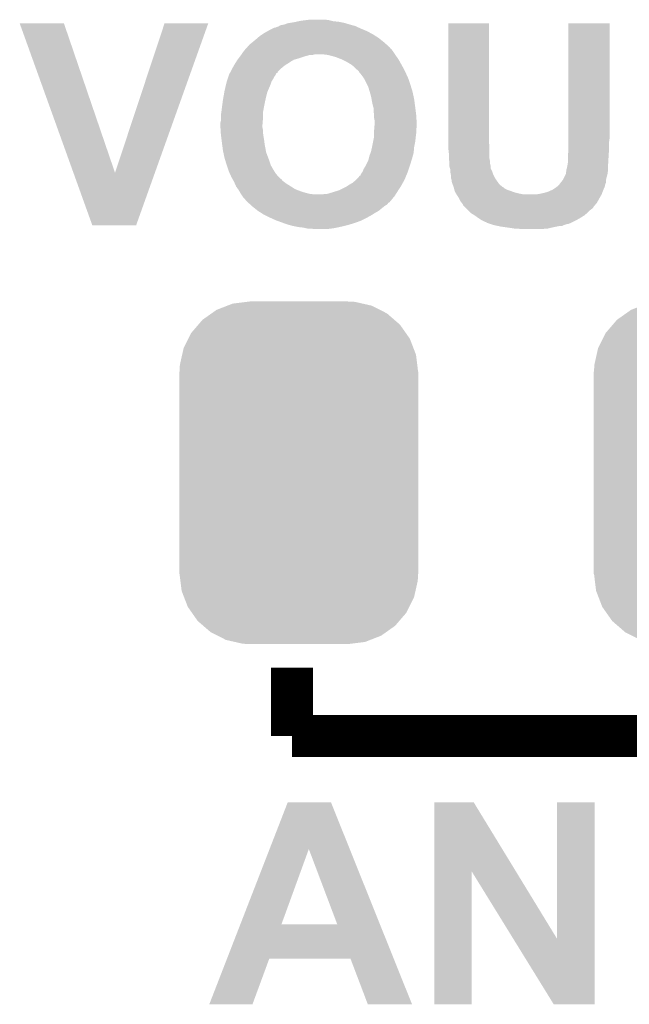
# Model space of a CAD drawing. Extents: x -1.3 to 24.2, y -3.9 to 53.4.
# Tile 10 of 25: x 5 to 7.9, y 13.5 to 18.2. Entities that reach past the tile are written whole.
import ezdxf

# ---------------------------------------------------------------- set-up
doc = ezdxf.new("R2010")
doc.units = 0
doc.layers.get('0').update_dxf_attribs({"linetype": 'CONTINUOUS'})
doc.layers.add('CURRENT_15_CLICK_V100_GTO', color=14, linetype='CONTINUOUS')
doc.layers.add('CURRENT_15_CLICK_V100_GTS', color=12, linetype='CONTINUOUS')

# ---------------------------------------------------------------- blocks, each defined once
blk = doc.blocks.new('CUSTOM_69')
for points in [[(-0.344522, 0.80667), (-0.319682, 0.816338), (0.351232, 0.80667), (0.308712, 0.816338)], [(-0.319682, 0.816338), (-0.251122, 0.82504), (0.308712, 0.816338), (0.27044, 0.82504)], [(-0.251122, 0.82504), (-0.23749, 0.82677), (0.27044, 0.82504), (0.23749, 0.82677)], [(-0.464512, 0.738408), (-0.420946, 0.769256), (0.460796, 0.738408), (0.425156, 0.769256)], [(-0.420946, 0.769256), (-0.396894, 0.786286), (0.425156, 0.769256), (0.391508, 0.786286)], [(-0.396894, 0.786286), (-0.344522, 0.80667), (0.391508, 0.786286), (0.351232, 0.80667)], [(-0.5185, 0.67556), (-0.484594, 0.715032), (0.515528, 0.67556), (0.4878, 0.715032)], [(-0.484594, 0.715032), (-0.464512, 0.738408), (0.4878, 0.715032), (0.460796, 0.738408)], [(-0.532704, 0.647234), (-0.5185, 0.67556), (0.535424, 0.647234), (0.515528, 0.67556)], [(-0.555636, 0.601496), (-0.532704, 0.647234), (0.55303, 0.601496), (0.535424, 0.647234)], [(-0.562694, 0.569912), (-0.555636, 0.601496), (0.565186, 0.569912), (0.55303, 0.601496)], [(-0.573704, 0.520636), (-0.562694, 0.569912), (0.571254, 0.520636), (0.565186, 0.569912)], [(-0.57658, -0.48768), (-0.57658, 0.48768), (0.57658, -0.48768), (0.57658, 0.48768)], [(-0.57531, 0.48768), (-0.573704, 0.520636), (0.57531, 0.48768), (0.571254, 0.520636)], [(-0.571252, -0.520636), (-0.57531, -0.48768), (0.573704, -0.520636), (0.57531, -0.48768)], [(-0.565186, -0.569912), (-0.571252, -0.520636), (0.562692, -0.569912), (0.573704, -0.520636)], [(-0.553028, -0.601496), (-0.565186, -0.569912), (0.555636, -0.601496), (0.562692, -0.569912)], [(-0.535424, -0.647234), (-0.553028, -0.601496), (0.532702, -0.647234), (0.555636, -0.601496)], [(-0.515526, -0.67556), (-0.535424, -0.647234), (0.5185, -0.67556), (0.532702, -0.647234)], [(-0.4878, -0.715032), (-0.515526, -0.67556), (0.484592, -0.715032), (0.5185, -0.67556)], [(-0.460794, -0.738408), (-0.4878, -0.715032), (0.464512, -0.738408), (0.484592, -0.715032)], [(-0.425156, -0.769256), (-0.460794, -0.738408), (0.420944, -0.769256), (0.464512, -0.738408)], [(-0.391506, -0.786286), (-0.425156, -0.769256), (0.396894, -0.786286), (0.420944, -0.769256)], [(-0.351232, -0.80667), (-0.391506, -0.786286), (0.34452, -0.80667), (0.396894, -0.786286)], [(-0.30871, -0.816338), (-0.351232, -0.80667), (0.319682, -0.816338), (0.34452, -0.80667)], [(-0.27044, -0.82504), (-0.30871, -0.816338), (0.25112, -0.82504), (0.319682, -0.816338)], [(-0.23749, -0.82677), (-0.27044, -0.82504), (0.23749, -0.82677), (0.25112, -0.82504)]]:
    blk.add_solid(points)

msp = doc.modelspace()

# ---------------------------------------------------------------- linework, layer by layer
at = {"layer": 'CURRENT_15_CLICK_V100_GTO', "const_width": 0.2032}
for points in [[(6.29158, 14.7574), (6.29158, 15.0876)], [(6.29158, 14.7574), (8.06958, 14.7574)]]:
    msp.add_lwpolyline(points, dxfattribs=at)
at = {"layer": 'CURRENT_15_CLICK_V100_GTO'}
for points in [[(6.28396, 18.1991), (6.2992, 18.20164), (6.54304, 18.1991), (6.53034, 18.20164)], [(6.2992, 18.20164), (6.311052, 18.20418), (6.53034, 18.20164), (6.51764, 18.20418)], [(6.311052, 18.20418), (6.322906, 18.20672), (6.51764, 18.20418), (6.492242, 18.20672)], [(6.322906, 18.20672), (6.33476, 18.20926), (6.492242, 18.20672), (6.482082, 18.20926)], [(6.33476, 18.20926), (6.35508, 18.2118), (6.482082, 18.20926), (6.47192, 18.2118)], [(6.35508, 18.2118), (6.375402, 18.21434), (6.47192, 18.2118), (6.45414, 18.21434)], [(4.978434, 18.196544), (4.978428, 18.196558), (5.191764, 18.196544), (4.978428, 18.196558)], [(5.237626, 17.475262), (4.978434, 18.196544), (5.43816, 17.475262), (5.191764, 18.196544)], [(5.43816, 17.475262), (5.676906, 18.196532), (5.63037, 17.475262), (5.88771, 18.196532)], [(5.676906, 18.196532), (5.676916, 18.19656), (5.88771, 18.196532), (5.676916, 18.19656)], [(6.159498, 18.150838), (6.173216, 18.15846), (6.668776, 18.150838), (6.654802, 18.15846)], [(6.173216, 18.15846), (6.18236, 18.16354), (6.654802, 18.15846), (6.64261, 18.16354)], [(6.18236, 18.16354), (6.197602, 18.17116), (6.64261, 18.16354), (6.62432, 18.17116)], [(6.197602, 18.17116), (6.207764, 18.17624), (6.62432, 18.17116), (6.613146, 18.17624)], [(6.207764, 18.17624), (6.212844, 18.176242), (6.613146, 18.17624), (6.613142, 18.176242)], [(6.212844, 18.176242), (6.217922, 18.17878), (6.613142, 18.176242), (6.607558, 18.17878)], [(6.217922, 18.17878), (6.225544, 18.181322), (6.607558, 18.17878), (6.601966, 18.181322)], [(6.225544, 18.181322), (6.22935, 18.18386), (6.601966, 18.181322), (6.596382, 18.18386)], [(6.22935, 18.18386), (6.233162, 18.186402), (6.596382, 18.18386), (6.587062, 18.186402)], [(6.233162, 18.186402), (6.24332, 18.18894), (6.587062, 18.186402), (6.577754, 18.18894)], [(6.24332, 18.18894), (6.256012, 18.19148), (6.577754, 18.18894), (6.56844, 18.19148)], [(6.256012, 18.19148), (6.256022, 18.191482), (6.56844, 18.19148), (6.568434, 18.191482)], [(6.256022, 18.191482), (6.268722, 18.19656), (6.568434, 18.191482), (6.551508, 18.19656)], [(6.268722, 18.19656), (6.28396, 18.1991), (6.551508, 18.19656), (6.54304, 18.1991)], [(7.04596, 17.62506), (7.04598, 18.196538), (7.24154, 17.62506), (7.24154, 18.196538)], [(7.04598, 18.196538), (7.045982, 18.19656), (7.24154, 18.196538), (7.045982, 18.19656)], [(7.625082, 17.68094), (7.6251, 18.196538), (7.8232, 17.68094), (7.8232, 18.196538)], [(7.6251, 18.196538), (7.625102, 18.19656), (7.8232, 18.196538), (7.625102, 18.19656)], [(6.097268, 18.10258), (6.10362, 18.10766), (6.738618, 18.10258), (6.73241, 18.10766)], [(6.10362, 18.10766), (6.11886, 18.12036), (6.73241, 18.10766), (6.71689, 18.12036)], [(6.11886, 18.12036), (6.124786, 18.12544), (6.71689, 18.12036), (6.71068, 18.12544)], [(6.124786, 18.12544), (6.13664, 18.1356), (6.71068, 18.12544), (6.694716, 18.1356)], [(6.13664, 18.1356), (6.14807, 18.14322), (6.694716, 18.1356), (6.68274, 18.14322)], [(6.14807, 18.14322), (6.159498, 18.150838), (6.68274, 18.14322), (6.668776, 18.150838)], [(6.047994, 18.0467), (6.06044, 18.06448), (6.788574, 18.0467), (6.77672, 18.06448)], [(6.06044, 18.06448), (6.060442, 18.064482), (6.77672, 18.06448), (6.77672, 18.064482)], [(6.060442, 18.064482), (6.06947, 18.074636), (6.77672, 18.064482), (6.7691, 18.074636)], [(6.06947, 18.074636), (6.071726, 18.077174), (6.7691, 18.074636), (6.764034, 18.077174)], [(6.071726, 18.077174), (6.073984, 18.079714), (6.764034, 18.077174), (6.76402, 18.079714)], [(6.073984, 18.079714), (6.080766, 18.08734), (6.76402, 18.079714), (6.75555, 18.08734)], [(6.080766, 18.08734), (6.0833, 18.087362), (6.75555, 18.08734), (6.755524, 18.087362)], [(6.0833, 18.087362), (6.083306, 18.089886), (6.755524, 18.087362), (6.75272, 18.089886)], [(6.083306, 18.089886), (6.090922, 18.097502), (6.75272, 18.089886), (6.74426, 18.097502)], [(6.090922, 18.097502), (6.097268, 18.10258), (6.74426, 18.097502), (6.738618, 18.10258)], [(6.022656, 18.011138), (6.02742, 18.018758), (6.283958, 18.011138), (6.29729, 18.018758)], [(6.02742, 18.018758), (6.029326, 18.021302), (6.29729, 18.018758), (6.301742, 18.021302)], [(6.029326, 18.021302), (6.033134, 18.02638), (6.301742, 18.021302), (6.31952, 18.02638)], [(6.033134, 18.02638), (6.040752, 18.036538), (6.31952, 18.02638), (6.35, 18.036538)], [(6.040752, 18.036538), (6.04266, 18.03908), (6.35, 18.036538), (6.359318, 18.03908)], [(6.04266, 18.03908), (6.046216, 18.04416), (6.359318, 18.03908), (6.377942, 18.04416)], [(6.046216, 18.04416), (6.047994, 18.0467), (6.390642, 18.04416), (6.400802, 18.0467)], [(6.4643, 18.04416), (6.44398, 18.0467), (6.790268, 18.04416), (6.788574, 18.0467)], [(6.47446, 18.04162), (6.4643, 18.04416), (6.79196, 18.04162), (6.790268, 18.04416)], [(6.48462, 18.03908), (6.47446, 18.04162), (6.793776, 18.03908), (6.79196, 18.04162)], [(6.5024, 18.034002), (6.48462, 18.03908), (6.797404, 18.034002), (6.793776, 18.03908)], [(6.528818, 18.02384), (6.5024, 18.034002), (6.804662, 18.02384), (6.797404, 18.034002)], [(6.53542, 18.0213), (6.528818, 18.02384), (6.806114, 18.0213), (6.804662, 18.02384)], [(6.550658, 18.01368), (6.53542, 18.0213), (6.810468, 18.01368), (6.806114, 18.0213)], [(6.56336, 18.00606), (6.550658, 18.01368), (6.81482, 18.00606), (6.810468, 18.01368)], [(5.995672, 17.962886), (6.00329, 17.97812), (6.223006, 17.962886), (6.23824, 17.97812)], [(6.00329, 17.97812), (6.00456, 17.980658), (6.23824, 17.97812), (6.241284, 17.980658)], [(6.00456, 17.980658), (6.010366, 17.99082), (6.241284, 17.980658), (6.25348, 17.99082)], [(6.010366, 17.99082), (6.01472, 17.99844), (6.25348, 17.99082), (6.26491, 17.99844)], [(6.01472, 17.99844), (6.022656, 18.011138), (6.26491, 17.99844), (6.283958, 18.011138)], [(6.57606, 17.99844), (6.56336, 18.00606), (6.819054, 17.99844), (6.81482, 18.00606)], [(6.58622, 17.990818), (6.57606, 17.99844), (6.823288, 17.990818), (6.819054, 17.99844)], [(6.59384, 17.9832), (6.58622, 17.990818), (6.82752, 17.9832), (6.823288, 17.990818)], [(6.60146, 17.97558), (6.59384, 17.9832), (6.83133, 17.97558), (6.82752, 17.9832)], [(6.609082, 17.970498), (6.60146, 17.97558), (6.833872, 17.970498), (6.83133, 17.97558)], [(6.61416, 17.965414), (6.609082, 17.970498), (6.836414, 17.965414), (6.833872, 17.970498)], [(6.614164, 17.962876), (6.61416, 17.965414), (6.837682, 17.962876), (6.836414, 17.965414)], [(5.97662, 17.914622), (5.980852, 17.92732), (6.19252, 17.914622), (6.20014, 17.92732)], [(5.980852, 17.92732), (5.984238, 17.93748), (6.20014, 17.92732), (6.205222, 17.93748)], [(5.984238, 17.93748), (5.987626, 17.947642), (6.205222, 17.93748), (6.21284, 17.947642)], [(5.987626, 17.947642), (5.98932, 17.952724), (6.21284, 17.947642), (6.214538, 17.952724)], [(5.98932, 17.952724), (5.989342, 17.95526), (6.214538, 17.952724), (6.215386, 17.95526)], [(5.989342, 17.95526), (5.989702, 17.955262), (6.215386, 17.95526), (6.215388, 17.955262)], [(5.989702, 17.955262), (5.991866, 17.955274), (6.215388, 17.955262), (6.21541, 17.955274)], [(5.991866, 17.955274), (5.99313, 17.957802), (6.21541, 17.955274), (6.22046, 17.957802)], [(5.99313, 17.957802), (5.994402, 17.960346), (6.22046, 17.957802), (6.223, 17.960346)], [(5.994402, 17.960346), (5.995672, 17.962886), (6.223, 17.960346), (6.223006, 17.962886)], [(6.618394, 17.9578), (6.614164, 17.962876), (6.84022, 17.9578), (6.837682, 17.962876)], [(6.62686, 17.94764), (6.618394, 17.9578), (6.844838, 17.94764), (6.84022, 17.9578)], [(6.63956, 17.929858), (6.62686, 17.94764), (6.85292, 17.929858), (6.844838, 17.94764)], [(6.654802, 17.89938), (6.63956, 17.929858), (6.86308, 17.89938), (6.85292, 17.929858)], [(5.965114, 17.863822), (5.96646, 17.87144), (6.172202, 17.863822), (6.175466, 17.87144)], [(5.96646, 17.87144), (5.973034, 17.89938), (6.175466, 17.87144), (6.18744, 17.89938)], [(5.973034, 17.89938), (5.97662, 17.914618), (6.18744, 17.89938), (6.192518, 17.914618)], [(5.97662, 17.914618), (5.97662, 17.914622), (6.192518, 17.914618), (6.19252, 17.914622)], [(6.659882, 17.889218), (6.654802, 17.89938), (6.866208, 17.889218), (6.86308, 17.89938)], [(6.666606, 17.86636), (6.659882, 17.889218), (6.87324, 17.86636), (6.866208, 17.889218)], [(5.957824, 17.82064), (5.95884, 17.82826), (6.16204, 17.82064), (6.163732, 17.82826)], [(5.95884, 17.82826), (5.961528, 17.8435), (6.163732, 17.82826), (6.16712, 17.8435)], [(5.961528, 17.8435), (5.965114, 17.863822), (6.16712, 17.8435), (6.172202, 17.863822)], [(6.67258, 17.84604), (6.666606, 17.86636), (6.877596, 17.84604), (6.87324, 17.86636)], [(6.675438, 17.8308), (6.67258, 17.84604), (6.88086, 17.8308), (6.877596, 17.84604)], [(6.6802, 17.8054), (6.675438, 17.8308), (6.884248, 17.8054), (6.88086, 17.8308)], [(5.95122, 17.76984), (5.95376, 17.79016), (6.15234, 17.76984), (6.156036, 17.79016)], [(5.95376, 17.79016), (5.954436, 17.79524), (6.156036, 17.79016), (6.15696, 17.79524)], [(5.954436, 17.79524), (5.957824, 17.82064), (6.15696, 17.79524), (6.16204, 17.82064)], [(6.68383, 17.7927), (6.6802, 17.8054), (6.88594, 17.7927), (6.884248, 17.8054)], [(6.68528, 17.787618), (6.68383, 17.7927), (6.886576, 17.787618), (6.88594, 17.7927)], [(6.68528, 17.769838), (6.68528, 17.787618), (6.888798, 17.769838), (6.886576, 17.787618)], [(5.94614, 17.716502), (5.94868, 17.726662), (6.149974, 17.716502), (6.15082, 17.726662)], [(5.94868, 17.754602), (5.950796, 17.767302), (6.15188, 17.754602), (6.15188, 17.767302)], [(5.94868, 17.739358), (5.94868, 17.754602), (6.15188, 17.739358), (6.15188, 17.754602)], [(5.94868, 17.726662), (5.94868, 17.739358), (6.15082, 17.726662), (6.15188, 17.739358)], [(5.950796, 17.767302), (5.95122, 17.76984), (6.15188, 17.767302), (6.15234, 17.76984)], [(6.68782, 17.754598), (6.68528, 17.769838), (6.890704, 17.754598), (6.888798, 17.769838)], [(6.68782, 17.75206), (6.68782, 17.754598), (6.89102, 17.75206), (6.890704, 17.754598)], [(6.68782, 17.739358), (6.68782, 17.75206), (6.891726, 17.739358), (6.89102, 17.75206)], [(6.69036, 17.726658), (6.68782, 17.739358), (6.892432, 17.726658), (6.891726, 17.739358)], [(6.69036, 17.71142), (6.69036, 17.726658), (6.893278, 17.71142), (6.892432, 17.726658)], [(5.94614, 17.70888), (5.94614, 17.716502), (6.14934, 17.70888), (6.149974, 17.716502)], [(5.94614, 17.701258), (5.94614, 17.70888), (6.14934, 17.701258), (6.14934, 17.70888)], [(5.946618, 17.693642), (5.94614, 17.701258), (6.14934, 17.693642), (6.14934, 17.701258)], [(5.94741, 17.680942), (5.946618, 17.693642), (6.15188, 17.680942), (6.14934, 17.693642)], [(5.948204, 17.668242), (5.94741, 17.680942), (6.15188, 17.668242), (6.15188, 17.680942)], [(6.68782, 17.680942), (6.688242, 17.686018), (6.89102, 17.680942), (6.89102, 17.686018)], [(6.68782, 17.66824), (6.68782, 17.680942), (6.89102, 17.66824), (6.89102, 17.680942)], [(6.688242, 17.686018), (6.6893, 17.698718), (6.89102, 17.686018), (6.89356, 17.698718)], [(6.6893, 17.698718), (6.689936, 17.706342), (6.89356, 17.698718), (6.89356, 17.706342)], [(6.689936, 17.706342), (6.69036, 17.71142), (6.89356, 17.706342), (6.893278, 17.71142)], [(7.625082, 17.6403), (7.625082, 17.68094), (7.8232, 17.6403), (7.8232, 17.68094)], [(5.94868, 17.66062), (5.948204, 17.668242), (6.15297, 17.66062), (6.15188, 17.668242)], [(5.94995, 17.65046), (5.94868, 17.66062), (6.15442, 17.65046), (6.15297, 17.66062)], [(5.951856, 17.63522), (5.94995, 17.65046), (6.15696, 17.63522), (6.15442, 17.65046)], [(5.95376, 17.61998), (5.951856, 17.63522), (6.158866, 17.61998), (6.15696, 17.63522)], [(6.68274, 17.625062), (6.687312, 17.64792), (6.88594, 17.625062), (6.88848, 17.64792)], [(6.687312, 17.64792), (6.68782, 17.650458), (6.88848, 17.64792), (6.888796, 17.650458)], [(6.68782, 17.650458), (6.68782, 17.66824), (6.888796, 17.650458), (6.89102, 17.66824)], [(7.62508, 17.622518), (7.625082, 17.6403), (7.82066, 17.622518), (7.8232, 17.6403)], [(5.954438, 17.6149), (5.95376, 17.61998), (6.1595, 17.6149), (6.158866, 17.61998)], [(5.95884, 17.58188), (5.954438, 17.6149), (6.165692, 17.58188), (6.1595, 17.6149)], [(6.672578, 17.576798), (6.67766, 17.59966), (6.87878, 17.576798), (6.88086, 17.59966)], [(6.67766, 17.59966), (6.68274, 17.625062), (6.88086, 17.59966), (6.88594, 17.625062)], [(7.04596, 17.599662), (7.04596, 17.62506), (7.24408, 17.599662), (7.24154, 17.62506)], [(7.04596, 17.5895), (7.04596, 17.599662), (7.24408, 17.5895), (7.24408, 17.599662)], [(7.0485, 17.56664), (7.04596, 17.5895), (7.24408, 17.56664), (7.24408, 17.5895)], [(7.62508, 17.58696), (7.62508, 17.622518), (7.82066, 17.58696), (7.82066, 17.622518)], [(7.62508, 17.579342), (7.62508, 17.58696), (7.820182, 17.579342), (7.82066, 17.58696)], [(5.960474, 17.574262), (5.95884, 17.58188), (6.16712, 17.574262), (6.165692, 17.58188)], [(5.96646, 17.54632), (5.960474, 17.574262), (6.177598, 17.54632), (6.16712, 17.574262)], [(5.970368, 17.53362), (5.96646, 17.54632), (6.18236, 17.53362), (6.177598, 17.54632)], [(6.647178, 17.51076), (6.65988, 17.536158), (6.86054, 17.51076), (6.868354, 17.536158)], [(6.65988, 17.536158), (6.661784, 17.54378), (6.868354, 17.536158), (6.8707, 17.54378)], [(6.661784, 17.54378), (6.66496, 17.556478), (6.8707, 17.54378), (6.874162, 17.556478)], [(6.66496, 17.556478), (6.670672, 17.571718), (6.874162, 17.556478), (6.87832, 17.571718)], [(6.670672, 17.571718), (6.672578, 17.576798), (6.87832, 17.571718), (6.87878, 17.576798)], [(7.0485, 17.543782), (7.0485, 17.56664), (7.24408, 17.543782), (7.24408, 17.56664)], [(7.048502, 17.543778), (7.0485, 17.543782), (7.24408, 17.543778), (7.24408, 17.543782)], [(7.050088, 17.531078), (7.048502, 17.543778), (7.24662, 17.531078), (7.24408, 17.543778)], [(7.62254, 17.564102), (7.62508, 17.579342), (7.81923, 17.564102), (7.820182, 17.579342)], [(7.62254, 17.54632), (7.62254, 17.564102), (7.81812, 17.54632), (7.81923, 17.564102)], [(7.62254, 17.526002), (7.62254, 17.54632), (7.816924, 17.526002), (7.81812, 17.54632)], [(5.97662, 17.5133), (5.970368, 17.53362), (6.189134, 17.5133), (6.18236, 17.53362)], [(5.977468, 17.510762), (5.97662, 17.5133), (6.18998, 17.510762), (6.189134, 17.5133)], [(5.983394, 17.49298), (5.977468, 17.510762), (6.20014, 17.49298), (6.18998, 17.510762)], [(5.98678, 17.482822), (5.983394, 17.49298), (6.20649, 17.482822), (6.20014, 17.49298)], [(6.631938, 17.480282), (6.63702, 17.492982), (6.85038, 17.480282), (6.854612, 17.492982)], [(6.63702, 17.492982), (6.64464, 17.505682), (6.854612, 17.492982), (6.858846, 17.505682)], [(6.64464, 17.505682), (6.647178, 17.51076), (6.858846, 17.505682), (6.86054, 17.51076)], [(7.05104, 17.52346), (7.050088, 17.531078), (7.24662, 17.52346), (7.24662, 17.531078)], [(7.05104, 17.520918), (7.05104, 17.52346), (7.24662, 17.520918), (7.24662, 17.52346)], [(7.05104, 17.510758), (7.05104, 17.520918), (7.24916, 17.510758), (7.24662, 17.520918)], [(7.05104, 17.505682), (7.05104, 17.510758), (7.249162, 17.505682), (7.24916, 17.510758)], [(7.052494, 17.500598), (7.05104, 17.505682), (7.249162, 17.500598), (7.249162, 17.505682)], [(7.05467, 17.49298), (7.052494, 17.500598), (7.2517, 17.49298), (7.249162, 17.500598)], [(7.05612, 17.487904), (7.05467, 17.49298), (7.254238, 17.487904), (7.2517, 17.49298)], [(7.61492, 17.487902), (7.614922, 17.490442), (7.81558, 17.487902), (7.81558, 17.490442)], [(7.614922, 17.490442), (7.61746, 17.498062), (7.81558, 17.490442), (7.81558, 17.498062)], [(7.61746, 17.498062), (7.618476, 17.503142), (7.81558, 17.498062), (7.81558, 17.503142)], [(7.618476, 17.503142), (7.62, 17.51076), (7.81558, 17.503142), (7.816028, 17.51076)], [(7.62, 17.51076), (7.62254, 17.526002), (7.816028, 17.51076), (7.816924, 17.526002)], [(5.328916, 17.221216), (5.237626, 17.475262), (5.539728, 17.221216), (5.63037, 17.475262)], [(5.991398, 17.472662), (5.98678, 17.482822), (6.21284, 17.472662), (6.20649, 17.482822)], [(5.998326, 17.45742), (5.991398, 17.472662), (6.22554, 17.45742), (6.21284, 17.472662)], [(5.99948, 17.45488), (5.998326, 17.45742), (6.228082, 17.45488), (6.22554, 17.45742)], [(6.003714, 17.447262), (5.99948, 17.45488), (6.2357, 17.447262), (6.228082, 17.45488)], [(6.005124, 17.444722), (6.003714, 17.447262), (6.240774, 17.444722), (6.2357, 17.447262)], [(6.009358, 17.437102), (6.005124, 17.444722), (6.245858, 17.437102), (6.240774, 17.444722)], [(6.59892, 17.43964), (6.60908, 17.4498), (6.832598, 17.43964), (6.83768, 17.4498)], [(6.60908, 17.4498), (6.614154, 17.454874), (6.83768, 17.4498), (6.839794, 17.454874)], [(6.614154, 17.454874), (6.61416, 17.457414), (6.839794, 17.454874), (6.840852, 17.457414)], [(6.61416, 17.457414), (6.6167, 17.459958), (6.840852, 17.457414), (6.841912, 17.459958)], [(6.6167, 17.459958), (6.621772, 17.462498), (6.841912, 17.459958), (6.84297, 17.462498)], [(6.621772, 17.462498), (6.62432, 17.470118), (6.84297, 17.462498), (6.846144, 17.470118)], [(6.62432, 17.470118), (6.631938, 17.480278), (6.846144, 17.470118), (6.850378, 17.480278)], [(6.631938, 17.480278), (6.631938, 17.480282), (6.850378, 17.480278), (6.85038, 17.480282)], [(7.05612, 17.482818), (7.05612, 17.487904), (7.25678, 17.482818), (7.254238, 17.487904)], [(7.05612, 17.475202), (7.05612, 17.482818), (7.25932, 17.475202), (7.25678, 17.482818)], [(7.057646, 17.46758), (7.05612, 17.475202), (7.26186, 17.46758), (7.25932, 17.475202)], [(7.05866, 17.462502), (7.057646, 17.46758), (7.2644, 17.462502), (7.26186, 17.46758)], [(7.05866, 17.452338), (7.05866, 17.462502), (7.269482, 17.452338), (7.2644, 17.462502)], [(7.05866, 17.449804), (7.05866, 17.452338), (7.271172, 17.449804), (7.269482, 17.452338)], [(7.061198, 17.442182), (7.05866, 17.449804), (7.276254, 17.442182), (7.271172, 17.449804)], [(7.0612, 17.4371), (7.061198, 17.442182), (7.27964, 17.4371), (7.276254, 17.442182)], [(7.597142, 17.439642), (7.60222, 17.4498), (7.806266, 17.439642), (7.80796, 17.4498)], [(7.60222, 17.4498), (7.611106, 17.467578), (7.80796, 17.4498), (7.81304, 17.467578)], [(7.611106, 17.467578), (7.61238, 17.470124), (7.81304, 17.467578), (7.813402, 17.470124)], [(7.61238, 17.470124), (7.614556, 17.48536), (7.813402, 17.470124), (7.81558, 17.48536)], [(7.614556, 17.48536), (7.61492, 17.487902), (7.81558, 17.48536), (7.81558, 17.487902)], [(6.01218, 17.43202), (6.009358, 17.437102), (6.252634, 17.43202), (6.245858, 17.437102)], [(6.016696, 17.42186), (6.01218, 17.43202), (6.26618, 17.42186), (6.252634, 17.43202)], [(6.020084, 17.41424), (6.016696, 17.42186), (6.27888, 17.41424), (6.26618, 17.42186)], [(6.02234, 17.40916), (6.020084, 17.41424), (6.286864, 17.40916), (6.27888, 17.41424)], [(6.031412, 17.396462), (6.02234, 17.40916), (6.30682, 17.396462), (6.286864, 17.40916)], [(6.03504, 17.391382), (6.031412, 17.396462), (6.320024, 17.391382), (6.30682, 17.396462)], [(6.520178, 17.391378), (6.550658, 17.40662), (6.804656, 17.391378), (6.814356, 17.40662)], [(6.550658, 17.40662), (6.5659, 17.41678), (6.814356, 17.40662), (6.82082, 17.41678)], [(6.5659, 17.41678), (6.570344, 17.41932), (6.82082, 17.41678), (6.822438, 17.41932)], [(6.570344, 17.41932), (6.583678, 17.426938), (6.822438, 17.41932), (6.826246, 17.426938)], [(6.583678, 17.426938), (6.59892, 17.43964), (6.826246, 17.426938), (6.832598, 17.43964)], [(7.0612, 17.432026), (7.0612, 17.4371), (7.283266, 17.432026), (7.27964, 17.4371)], [(7.063734, 17.429486), (7.0612, 17.432026), (7.28508, 17.429486), (7.283266, 17.432026)], [(7.06374, 17.426944), (7.063734, 17.429486), (7.286896, 17.426944), (7.28508, 17.429486)], [(7.0666, 17.419318), (7.06374, 17.426944), (7.292342, 17.419318), (7.286896, 17.426944)], [(7.071358, 17.406622), (7.0666, 17.419318), (7.30758, 17.406622), (7.292342, 17.419318)], [(7.07136, 17.406618), (7.071358, 17.406622), (7.307584, 17.406618), (7.30758, 17.406622)], [(7.071996, 17.404078), (7.07136, 17.406618), (7.31266, 17.404078), (7.307584, 17.406618)], [(7.073266, 17.398998), (7.071996, 17.404078), (7.317744, 17.398998), (7.31266, 17.404078)], [(7.074534, 17.39392), (7.073266, 17.398998), (7.327902, 17.39392), (7.317744, 17.398998)], [(7.075804, 17.38884), (7.074534, 17.39392), (7.34314, 17.38884), (7.327902, 17.39392)], [(7.543162, 17.39138), (7.548882, 17.393922), (7.79272, 17.39138), (7.793808, 17.393922)], [(7.548882, 17.393922), (7.564122, 17.404082), (7.793808, 17.393922), (7.798162, 17.404082)], [(7.564122, 17.404082), (7.566664, 17.406622), (7.798162, 17.404082), (7.79925, 17.406622)], [(7.566664, 17.406622), (7.571732, 17.409158), (7.79925, 17.406622), (7.800338, 17.409158)], [(7.571732, 17.409158), (7.57174, 17.409162), (7.800338, 17.409158), (7.800338, 17.409162)], [(7.57174, 17.409162), (7.57936, 17.416782), (7.800338, 17.409162), (7.801864, 17.416782)], [(7.57936, 17.416782), (7.583166, 17.421858), (7.801864, 17.416782), (7.80288, 17.421858)], [(7.583166, 17.421858), (7.586976, 17.426936), (7.80288, 17.421858), (7.805418, 17.426936)], [(7.586976, 17.426936), (7.58698, 17.42694), (7.805418, 17.426936), (7.805418, 17.42694)], [(7.58698, 17.42694), (7.593074, 17.434558), (7.805418, 17.42694), (7.80542, 17.434558)], [(7.593074, 17.434558), (7.597142, 17.439642), (7.80542, 17.434558), (7.806266, 17.439642)], [(6.039398, 17.383758), (6.03504, 17.391382), (6.33984, 17.383758), (6.320024, 17.391382)], [(6.0423, 17.37868), (6.039398, 17.383758), (6.35762, 17.37868), (6.33984, 17.383758)], [(6.045202, 17.3736), (6.0423, 17.37868), (6.37794, 17.3736), (6.35762, 17.37868)], [(6.045202, 17.373598), (6.045202, 17.3736), (6.377956, 17.373598), (6.37794, 17.3736)], [(6.046894, 17.37106), (6.045202, 17.373598), (6.39826, 17.37106), (6.377956, 17.373598)], [(6.051974, 17.36344), (6.046894, 17.37106), (6.78688, 17.36344), (6.791728, 17.37106)], [(6.05536, 17.35836), (6.051974, 17.36344), (6.782722, 17.35836), (6.78688, 17.36344)], [(6.062978, 17.35074), (6.05536, 17.35836), (6.776488, 17.35074), (6.782722, 17.35836)], [(6.0706, 17.340582), (6.062978, 17.35074), (6.768178, 17.340582), (6.776488, 17.35074)], [(6.441436, 17.37106), (6.449058, 17.373598), (6.791728, 17.37106), (6.793342, 17.373598)], [(6.449058, 17.373598), (6.461758, 17.3736), (6.793342, 17.373598), (6.793344, 17.3736)], [(6.461758, 17.3736), (6.48716, 17.38122), (6.793344, 17.3736), (6.798192, 17.38122)], [(6.48716, 17.38122), (6.520178, 17.391378), (6.798192, 17.38122), (6.804656, 17.391378)], [(7.076438, 17.386304), (7.075804, 17.38884), (7.349904, 17.386304), (7.34314, 17.38884)], [(7.079344, 17.38122), (7.076438, 17.386304), (7.363462, 17.38122), (7.349904, 17.386304)], [(7.082248, 17.37614), (7.079344, 17.38122), (7.38378, 17.37614), (7.363462, 17.38122)], [(7.08515, 17.37106), (7.082248, 17.37614), (7.409182, 17.37106), (7.38378, 17.37614)], [(7.085152, 17.371058), (7.08515, 17.37106), (7.7851, 17.371058), (7.7851, 17.37106)], [(7.086602, 17.368518), (7.085152, 17.371058), (7.783648, 17.368518), (7.7851, 17.371058)], [(7.096758, 17.353282), (7.086602, 17.368518), (7.77494, 17.353282), (7.783648, 17.368518)], [(7.09676, 17.35328), (7.096758, 17.353282), (7.77494, 17.35328), (7.77494, 17.353282)], [(7.10438, 17.338042), (7.09676, 17.35328), (7.766474, 17.338042), (7.77494, 17.35328)], [(7.4676, 17.37106), (7.485378, 17.3736), (7.7851, 17.37106), (7.786052, 17.3736)], [(7.485378, 17.3736), (7.50824, 17.37868), (7.786052, 17.3736), (7.787956, 17.37868)], [(7.50824, 17.37868), (7.526022, 17.38376), (7.787956, 17.37868), (7.789862, 17.38376)], [(7.526022, 17.38376), (7.543162, 17.39138), (7.789862, 17.38376), (7.79272, 17.39138)], [(6.07568, 17.335502), (6.0706, 17.340582), (6.764022, 17.335502), (6.768178, 17.340582)], [(6.07568, 17.3355), (6.07568, 17.335502), (6.764018, 17.3355), (6.764022, 17.335502)], [(6.078506, 17.332958), (6.07568, 17.3355), (6.761476, 17.332958), (6.764018, 17.3355)], [(6.08133, 17.330416), (6.078506, 17.332958), (6.7564, 17.330416), (6.761476, 17.332958)], [(6.089796, 17.322796), (6.08133, 17.330416), (6.751316, 17.322796), (6.7564, 17.330416)], [(6.098258, 17.31518), (6.089796, 17.322796), (6.73862, 17.31518), (6.751316, 17.322796)], [(6.10108, 17.31264), (6.098258, 17.31518), (6.735444, 17.31264), (6.73862, 17.31518)], [(6.110606, 17.30502), (6.10108, 17.31264), (6.72592, 17.30502), (6.735444, 17.31264)], [(6.12648, 17.29232), (6.110606, 17.30502), (6.71068, 17.29232), (6.72592, 17.30502)], [(7.110096, 17.33042), (7.10438, 17.338042), (7.76224, 17.33042), (7.766474, 17.338042)], [(7.112, 17.32788), (7.110096, 17.33042), (7.760062, 17.32788), (7.76224, 17.33042)], [(7.117076, 17.320266), (7.112, 17.32788), (7.753536, 17.320266), (7.760062, 17.32788)], [(7.11708, 17.317726), (7.117076, 17.320266), (7.75136, 17.317726), (7.753536, 17.320266)], [(7.12217, 17.312636), (7.11708, 17.317726), (7.746998, 17.312636), (7.75136, 17.317726)], [(7.127246, 17.30756), (7.12217, 17.312636), (7.744458, 17.30756), (7.746998, 17.312636)], [(7.132324, 17.30248), (7.127246, 17.30756), (7.739378, 17.30248), (7.744458, 17.30756)], [(7.139946, 17.294858), (7.132324, 17.30248), (7.72922, 17.294858), (7.739378, 17.30248)], [(6.126484, 17.292318), (6.12648, 17.29232), (6.710678, 17.292318), (6.71068, 17.29232)], [(6.142448, 17.28216), (6.126484, 17.292318), (6.6929, 17.28216), (6.710678, 17.292318)], [(6.15442, 17.274542), (6.142448, 17.28216), (6.680708, 17.274542), (6.6929, 17.28216)], [(6.16458, 17.269462), (6.15442, 17.274542), (6.67258, 17.269462), (6.680708, 17.274542)], [(6.1849, 17.2593), (6.16458, 17.269462), (6.65429, 17.2593), (6.67258, 17.269462)], [(6.19049, 17.25676), (6.1849, 17.2593), (6.64972, 17.25676), (6.65429, 17.2593)], [(6.212842, 17.2466), (6.19049, 17.25676), (6.629398, 17.2466), (6.64972, 17.25676)], [(7.152638, 17.282162), (7.139946, 17.294858), (7.716522, 17.282162), (7.72922, 17.294858)], [(7.152642, 17.28216), (7.152638, 17.282162), (7.71652, 17.28216), (7.716522, 17.282162)], [(7.17296, 17.26946), (7.152642, 17.28216), (7.701278, 17.26946), (7.71652, 17.28216)], [(7.190738, 17.256762), (7.17296, 17.26946), (7.68096, 17.256762), (7.701278, 17.26946)], [(7.19074, 17.25676), (7.190738, 17.256762), (7.680956, 17.25676), (7.68096, 17.256762)], [(7.205978, 17.246602), (7.19074, 17.25676), (7.662674, 17.246602), (7.680956, 17.25676)], [(5.539724, 17.2212), (5.328916, 17.221216), (5.539724, 17.2212), (5.539728, 17.221216)], [(6.219828, 17.24406), (6.212842, 17.2466), (6.624318, 17.24406), (6.629398, 17.2466)], [(6.247766, 17.2339), (6.219828, 17.24406), (6.59638, 17.2339), (6.624318, 17.24406)], [(6.26872, 17.22628), (6.247766, 17.2339), (6.571614, 17.22628), (6.59638, 17.2339)], [(6.278034, 17.22374), (6.26872, 17.22628), (6.56336, 17.22374), (6.571614, 17.22628)], [(6.29666, 17.21866), (6.278034, 17.22374), (6.54304, 17.21866), (6.56336, 17.22374)], [(6.309362, 17.21612), (6.29666, 17.21866), (6.53288, 17.21612), (6.54304, 17.21866)], [(6.322062, 17.21358), (6.309362, 17.21612), (6.521026, 17.21358), (6.53288, 17.21612)], [(6.344918, 17.21104), (6.322062, 17.21358), (6.509172, 17.21104), (6.521026, 17.21358)], [(6.356348, 17.2085), (6.344918, 17.21104), (6.49732, 17.2085), (6.509172, 17.21104)], [(6.367778, 17.20596), (6.356348, 17.2085), (6.478268, 17.20596), (6.49732, 17.2085)], [(6.398258, 17.20342), (6.385558, 17.20596), (6.459218, 17.20342), (6.478268, 17.20596)], [(7.211062, 17.24406), (7.205978, 17.246602), (7.6581, 17.24406), (7.662674, 17.246602)], [(7.22122, 17.23898), (7.211062, 17.24406), (7.647938, 17.23898), (7.6581, 17.24406)], [(7.228836, 17.23644), (7.22122, 17.23898), (7.642856, 17.23644), (7.647938, 17.23898)], [(7.231378, 17.233904), (7.228836, 17.23644), (7.637784, 17.233904), (7.642856, 17.23644)], [(7.23901, 17.23136), (7.231378, 17.233904), (7.632696, 17.23136), (7.637784, 17.233904)], [(7.239016, 17.231358), (7.23901, 17.23136), (7.630156, 17.231358), (7.632696, 17.23136)], [(7.246628, 17.22882), (7.239016, 17.231358), (7.625076, 17.22882), (7.630156, 17.231358)], [(7.246634, 17.228818), (7.246628, 17.22882), (7.619998, 17.228818), (7.625076, 17.22882)], [(7.26186, 17.223742), (7.246634, 17.228818), (7.604766, 17.223742), (7.619998, 17.228818)], [(7.26187, 17.22374), (7.26186, 17.223742), (7.60476, 17.22374), (7.604766, 17.223742)], [(7.285572, 17.21866), (7.26187, 17.22374), (7.594596, 17.21866), (7.60476, 17.22374)], [(7.297422, 17.21612), (7.285572, 17.21866), (7.569198, 17.21612), (7.581898, 17.21866)], [(7.315202, 17.21358), (7.297422, 17.21612), (7.5565, 17.21358), (7.569198, 17.21612)], [(7.33298, 17.21104), (7.315202, 17.21358), (7.545492, 17.21104), (7.5565, 17.21358)], [(7.365998, 17.20596), (7.33298, 17.21104), (7.52348, 17.20596), (7.545492, 17.21104)], [(7.396478, 17.20342), (7.381238, 17.20596), (7.485382, 17.20342), (7.52348, 17.20596)], [(6.183532, 14.211242), (6.27127, 14.437346), (6.570216, 14.211242), (6.479544, 14.437346)], [(6.27127, 14.437346), (6.271276, 14.43736), (6.479544, 14.437346), (6.271276, 14.43736)], [(6.977394, 14.104542), (6.9774, 14.43735), (7.370936, 14.104542), (7.167884, 14.43735)], [(6.9774, 14.43735), (6.977402, 14.43736), (7.167884, 14.43735), (6.977402, 14.43736)], [(7.5692, 13.77958), (7.56922, 14.437338), (7.752064, 13.77958), (7.75208, 14.437338)], [(7.56922, 14.437338), (7.569222, 14.43736), (7.75208, 14.437338), (7.569222, 14.43736)], [(6.042624, 13.848108), (6.183532, 14.211242), (6.24079, 13.848108), (6.372844, 14.211242)], [(6.50999, 13.84808), (6.372844, 14.211242), (6.715846, 13.84808), (6.570216, 14.211242)], [(6.97738, 13.462022), (6.977394, 14.104542), (7.157698, 13.462022), (7.15772, 14.104542)], [(7.358118, 13.77958), (7.15772, 14.104542), (7.5692, 13.77958), (7.370936, 14.104542)], [(5.978548, 13.68298), (6.042612, 13.84808), (6.782054, 13.68298), (6.715846, 13.84808)], [(6.042612, 13.84808), (6.042624, 13.848108), (6.50999, 13.84808), (6.24079, 13.848108)], [(7.553956, 13.46201), (7.358118, 13.77958), (7.752058, 13.46201), (7.752064, 13.77958)], [(5.892812, 13.46203), (5.978542, 13.682964), (6.101074, 13.46203), (6.182356, 13.682964)], [(5.978542, 13.682964), (5.978548, 13.68298), (6.182356, 13.682964), (6.573504, 13.68298)], [(6.657336, 13.462014), (6.573504, 13.68298), (6.870664, 13.462014), (6.782054, 13.68298)], [(6.101064, 13.462), (5.892812, 13.46203), (6.101064, 13.462), (6.101074, 13.46203)], [(6.870668, 13.462), (6.870664, 13.462014), (6.870668, 13.462), (6.657336, 13.462014)], [(7.157698, 13.462), (6.97738, 13.462022), (7.157698, 13.462), (7.157698, 13.462022)], [(7.752058, 13.462), (7.553956, 13.46201), (7.752058, 13.462), (7.752058, 13.46201)]]:
    msp.add_solid(points, dxfattribs=at)

# ---------------------------------------------------------------- block references
at = {"layer": 'CURRENT_15_CLICK_V100_GTS'}
for p in [(6.3246, 16.0274), (8.32358, 16.0274)]:
    msp.add_blockref('CUSTOM_69', p, dxfattribs=at)

doc.saveas('drawing.dxf')
